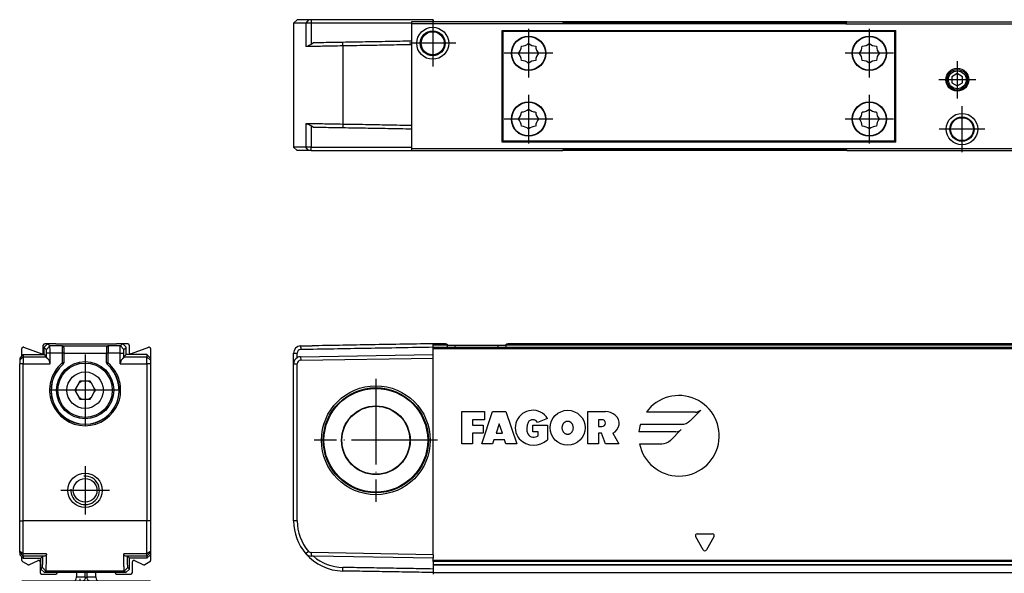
# Model space of a CAD drawing. Header units: millimetres. Extents: x -500 to 692, y -226 to 328.
# Tile 19 of 22: x 141 to 279, y 139 to 217. Entities that reach past the tile are written whole.
import ezdxf

# ---------------------------------------------------------------- set-up
doc = ezdxf.new("R2010")
doc.units = ezdxf.units.MM
doc.linetypes.add('DOT_CENTER', pattern=[14, 12, -1, 0, -1])
doc.layers.add('1', color=7, linetype='Continuous')

# ---------------------------------------------------------------- blocks, each defined once
blk = doc.blocks.new('REGLA_S-320-T__5', base_point=(179.5, 198.35))
at = {"color": 7, "linetype": 'Continuous'}
for p, q in [((180, 216.65), (179.5, 216.15)), ((181.2, 216.15), (179.5, 216.15)), ((179.5, 216.15), (179.5, 198.85)), ((181.58, 216.65), (180, 216.65)), ((181.94, 216.15), (181.2, 216.15)), ((181.95, 216.65), (181.58, 216.65)), ((196, 216.15), (181.94, 216.15)), ((199, 216.65), (181.95, 216.65)), ((199, 216.65), (199, 216.35)), ((217.13, 216.35), (199, 216.35)), ((256.87, 216.35), (217.13, 216.35)), ((256.87, 216.35), (289, 216.35)), ((182.26, 213.41), (181.94, 213.19)), ((182.26, 201.59), (181.94, 201.81)), ((181.2, 198.85), (179.5, 198.85)), ((180, 198.35), (179.5, 198.85)), ((181.58, 198.35), (180, 198.35)), ((181.94, 198.85), (181.2, 198.85)), ((181.95, 198.35), (181.58, 198.35)), ((181.94, 198.85), (196, 198.85)), ((181.95, 198.35), (196, 198.35)), ((196, 198.35), (198.95, 198.35)), ((199, 198.35), (204.73, 198.35)), ((204.73, 198.35), (213.27, 198.35)), ((213.27, 198.35), (217.13, 198.35)), ((256.87, 198.35), (217.13, 198.35)), ((256.87, 198.35), (260.73, 198.35)), ((260.73, 198.35), (269.27, 198.35)), ((269.27, 198.35), (289, 198.35))]:
    blk.add_line(p, q, dxfattribs=at)
at = {"color": 3, "linetype": 'Continuous'}
for p, q in [((181.58, 216.65), (181.2, 216.15)), ((181.2, 216.15), (181.2, 212.89)), ((181.95, 216.65), (181.94, 216.15)), ((181.94, 216.15), (181.94, 213.19)), ((256.82, 216.25), (217.18, 216.25)), ((186.38, 212.98), (186.38, 213.48)), ((186.38, 212.98), (186.38, 202.02)), ((181.2, 202.11), (181.2, 198.85)), ((181.94, 201.81), (181.94, 198.85)), ((186.38, 202.02), (186.38, 201.52)), ((181.58, 198.35), (181.2, 198.85)), ((181.95, 198.35), (181.94, 198.85)), ((217.18, 198.45), (256.82, 198.45))]:
    blk.add_line(p, q, dxfattribs=at)
at = {"color": 7, "linetype": 'Continuous'}
for points, knots in [([(186.38, 213.48), (185.93, 213.47), (185.05, 213.46), (183.91, 213.44), (182.99, 213.42), (182.5, 213.41), (182.26, 213.41)], [0, 0, 0, 0, 1.348748, 2.635871, 3.411692, 4.119118, 4.119118, 4.119118, 4.119118]), ([(196, 213.65), (195.45, 213.64), (194.35, 213.62), (192.19, 213.58), (189.54, 213.53), (187.43, 213.5), (186.38, 213.48)], [0, 0, 0, 0, 1.651431, 3.302863, 6.463121, 9.622621, 9.622621, 9.622621, 9.622621]), ([(181.28, 212.89), (181.26, 212.89), (181.24, 212.89), (181.21, 212.89), (181.2, 212.89)], [0, 0, 0, 0, 0.03784451, 0.07535163, 0.07535163, 0.07535163, 0.07535163]), ([(181.94, 213.19), (181.88, 213.15), (181.75, 213.07), (181.57, 212.98), (181.41, 212.92), (181.31, 212.9), (181.28, 212.89)], [0, 0, 0, 0, 0.2322232, 0.4424336, 0.6194337, 0.7344718, 0.7344718, 0.7344718, 0.7344718]), ([(186.38, 212.98), (185.89, 212.97), (184.95, 212.96), (183.6, 212.93), (182.38, 212.91), (181.63, 212.9), (181.28, 212.89)], [0, 0, 0, 0, 1.45285, 2.839722, 4.057135, 5.101104, 5.101104, 5.101104, 5.101104]), ([(196, 213.15), (195.45, 213.14), (194.35, 213.12), (192.19, 213.08), (189.54, 213.03), (187.43, 213), (186.38, 212.98)], [0, 0, 0, 0, 1.651431, 3.302863, 6.463247, 9.623627, 9.623627, 9.623627, 9.623627]), ([(181.29, 202.11), (181.28, 202.11), (181.25, 202.11), (181.22, 202.11), (181.2, 202.11)], [0, 0, 0, 0, 0.04570452, 0.09092027, 0.09092027, 0.09092027, 0.09092027]), ([(181.29, 202.11), (181.33, 202.1), (181.42, 202.07), (181.56, 202.02), (181.74, 201.94), (181.87, 201.86), (181.94, 201.81)], [0, 0, 0, 0, 0.1301788, 0.2770345, 0.4475943, 0.7194568, 0.7194568, 0.7194568, 0.7194568]), ([(186.38, 202.02), (185.89, 202.03), (184.95, 202.04), (183.6, 202.07), (182.39, 202.09), (181.64, 202.1), (181.29, 202.11)], [0, 0, 0, 0, 1.45285, 2.839722, 4.047794, 5.085535, 5.085535, 5.085535, 5.085535]), ([(186.38, 201.52), (185.93, 201.53), (185.05, 201.54), (183.91, 201.56), (182.99, 201.58), (182.5, 201.59), (182.26, 201.59)], [0, 0, 0, 0, 1.348748, 2.635871, 3.411692, 4.119118, 4.119118, 4.119118, 4.119118]), ([(196, 201.85), (195.45, 201.86), (194.35, 201.88), (192.19, 201.92), (189.54, 201.97), (187.43, 202), (186.38, 202.02)], [0, 0, 0, 0, 1.651431, 3.302863, 6.463247, 9.623627, 9.623627, 9.623627, 9.623627]), ([(196, 201.35), (195.45, 201.36), (194.35, 201.38), (192.19, 201.42), (189.54, 201.47), (187.43, 201.5), (186.38, 201.52)], [0, 0, 0, 0, 1.651431, 3.302863, 6.463121, 9.622621, 9.622621, 9.622621, 9.622621])]:
    blk.add_open_spline(points, degree=3, knots=knots, dxfattribs=at)
blk = doc.blocks.new('CABEZA_ROSCADA_REGLA_S__6', base_point=(196, 198.35))
at = {"color": 7, "linetype": 'Continuous'}
for p, q in [((196, 216.35), (196, 216.05)), ((199, 216.35), (196, 216.35)), ((217.13, 216.35), (199, 216.35)), ((217.3, 216.05), (217.13, 216.35)), ((256.87, 216.35), (256.7, 216.05)), ((256.87, 216.35), (289, 216.35)), ((289, 216.05), (289, 216.35)), ((217.3, 216.05), (196, 216.05)), ((196, 216.05), (196, 198.65)), ((208.65, 215.15), (209.55, 215.15)), ((208.65, 199.55), (208.65, 215.15)), ((209.55, 215), (208.82, 215)), ((208.82, 199.7), (208.82, 215)), ((209.55, 215.15), (209.55, 215)), ((209.55, 215.15), (262.8, 215.15)), ((262.8, 215), (209.55, 215)), ((256.7, 216.05), (217.3, 216.05)), ((256.7, 216.05), (289, 216.05)), ((262.8, 215.15), (263.7, 215.15)), ((262.8, 215), (262.8, 215.15)), ((263.52, 215), (262.8, 215)), ((263.52, 215), (263.52, 199.7)), ((263.7, 199.55), (263.7, 215.15)), ((289, 198.65), (289, 216.05)), ((272.3, 209.12), (271.55, 208.68)), ((271.55, 208.68), (271.55, 207.82)), ((273.05, 208.68), (272.3, 209.12)), ((273.05, 207.82), (273.05, 208.68)), ((271.55, 207.82), (272.3, 207.38)), ((272.3, 207.38), (273.05, 207.82)), ((208.82, 199.7), (209.55, 199.7)), ((209.55, 199.7), (209.55, 199.55)), ((209.55, 199.7), (262.8, 199.7)), ((262.8, 199.7), (263.52, 199.7)), ((262.8, 199.55), (262.8, 199.7)), ((196, 198.65), (196, 198.35)), ((196, 198.65), (217.3, 198.65)), ((196, 198.35), (198.95, 198.35)), ((198.95, 198.35), (199, 198.35)), ((199, 198.35), (204.73, 198.35)), ((204.73, 198.35), (213.27, 198.35)), ((209.55, 199.55), (208.65, 199.55)), ((262.8, 199.55), (209.55, 199.55)), ((213.27, 198.35), (217.13, 198.35)), ((217.13, 198.35), (217.3, 198.65)), ((217.3, 198.65), (256.7, 198.65)), ((256.7, 198.65), (256.87, 198.35)), ((256.7, 198.65), (289, 198.65)), ((256.87, 198.35), (260.73, 198.35)), ((260.73, 198.35), (269.27, 198.35)), ((263.7, 199.55), (262.8, 199.55)), ((269.27, 198.35), (289, 198.35)), ((289, 198.35), (289, 198.65))]:
    blk.add_line(p, q, dxfattribs=at)
for centre, radius in [((198.95, 213.35), 2.24), ((198.95, 213.35), 1.74), ((198.95, 213.35), 1.62), ((212.35, 211.95), 2.4), ((212.35, 211.95), 2.35), ((260, 211.95), 2.4), ((260, 211.95), 2.35), ((272.3, 208.25), 1.6), ((272.3, 208.25), 1.43), ((272.3, 208.25), 1.25), ((212.35, 202.75), 2.4), ((260, 202.75), 2.4), ((212.35, 202.75), 2.35), ((260, 202.75), 2.35), ((272.95, 201.35), 2.2), ((272.95, 201.35), 1.7), ((272.95, 201.35), 1.6)]:
    blk.add_circle(centre, radius, dxfattribs=at)
for centre, start, end in [((209.85, 212.98), 316.4323, 358.5677), ((211.32, 214.45), 271.4323, 313.5677), ((213.38, 214.45), 226.4323, 268.5677), ((214.85, 212.98), 181.4323, 223.5677), ((257.5, 212.98), 316.4323, 358.5677), ((258.97, 214.45), 271.4323, 313.5677), ((261.03, 214.45), 226.4323, 268.5677), ((262.5, 212.98), 181.4323, 223.5677), ((209.85, 210.92), 1.4323, 43.5677), ((211.32, 209.45), 46.4323, 88.5677), ((213.38, 209.45), 91.4323, 133.5677), ((214.85, 210.92), 136.4323, 178.5677), ((257.5, 210.92), 1.4323, 43.5677), ((258.97, 209.45), 46.4323, 88.5677), ((261.03, 209.45), 91.4323, 133.5677), ((262.5, 210.92), 136.4323, 178.5677), ((211.32, 205.25), 271.4323, 313.5677), ((213.38, 205.25), 226.4323, 268.5677), ((258.97, 205.25), 271.4323, 313.5677), ((261.03, 205.25), 226.4323, 268.5677), ((209.85, 203.78), 316.4323, 358.5677), ((209.85, 201.72), 1.4323, 43.5677), ((214.85, 203.78), 181.4323, 223.5677), ((214.85, 201.72), 136.4323, 178.5677), ((257.5, 203.78), 316.4323, 358.5677), ((257.5, 201.72), 1.4323, 43.5677), ((262.5, 203.78), 181.4323, 223.5677), ((262.5, 201.72), 136.4323, 178.5677), ((211.32, 200.25), 46.4323, 88.5677), ((213.38, 200.25), 91.4323, 133.5677), ((258.97, 200.25), 46.4323, 88.5677), ((261.03, 200.25), 91.4323, 133.5677)]:
    blk.add_arc(centre, 1.5, start, end, dxfattribs=at)
at = {"layer": '1', "color": 2, "linetype": 'DOT_CENTER'}
for p, q in [((198.95, 216.59), (198.95, 210.11)), ((212.35, 215.35), (212.35, 208.55)), ((260, 215.35), (260, 208.55)), ((202.19, 213.35), (195.7, 213.35)), ((215.75, 211.95), (208.95, 211.95)), ((263.4, 211.95), (256.6, 211.95)), ((272.3, 210.85), (272.3, 205.65)), ((274.9, 208.25), (269.7, 208.25)), ((212.35, 206.15), (212.35, 199.35)), ((260, 206.15), (260, 199.35)), ((272.95, 204.55), (272.95, 198.15)), ((215.75, 202.75), (208.95, 202.75)), ((263.4, 202.75), (256.6, 202.75)), ((276.15, 201.35), (269.75, 201.35))]:
    blk.add_line(p, q, dxfattribs=at)
blk = doc.blocks.new('REGLA_S2-320-T__7', base_point=(179.5, 198.35))
for name, p in [('REGLA_S-320-T__5', (179.5, 198.35)), ('CABEZA_ROSCADA_REGLA_S__6', (196, 198.35))]:
    blk.add_blockref(name, p)
blk = doc.blocks.new('Bottom4', base_point=(283.5, 207.5))
blk.add_blockref('REGLA_S2-320-T__7', (179.5, 198.35))
blk = doc.blocks.new('REGLA_S-320-T__9', base_point=(179.5, 139.15))
at = {"color": 7, "linetype": 'Continuous'}
for p, q in [((180.48, 171.03), (182.08, 171.05)), ((200, 171.35), (199, 171.35)), ((199, 171.15), (199, 171.35)), ((199, 170.85), (199, 171.15)), ((199, 170.85), (618, 170.85)), ((199, 170.66), (199, 170.85)), ((200.74, 171.35), (200, 171.35)), ((201.03, 171.15), (202.1, 171.15)), ((202.1, 171.15), (208.1, 171.15)), ((208.1, 171.15), (209.17, 171.15)), ((607.54, 171.35), (209.46, 171.35)), ((179.5, 168.53), (179.5, 170.03)), ((180.48, 169.53), (199, 169.85)), ((180.49, 169.03), (199, 169.35)), ((199, 169.85), (199, 170.66)), ((199, 169.35), (199, 169.85)), ((199, 141.85), (199, 169.35)), ((179.5, 146.57), (179.5, 168.53)), ((180, 146.57), (180, 168.53)), ((199, 141.85), (181.95, 142.15)), ((199, 141.85), (199, 141.35)), ((182.26, 141.64), (181.94, 141.65)), ((199, 141.35), (182.26, 141.64)), ((199, 141.05), (199, 141.35)), ((199, 140.88), (199, 141.05)), ((199, 140.88), (199, 140.46)), ((199, 140.46), (199, 140.43)), ((199, 140.43), (199, 139.85)), ((199, 140.43), (618, 140.43)), ((199, 139.85), (199, 139.35)), ((199, 139.35), (199, 139.15))]:
    blk.add_line(p, q, dxfattribs=at)
at = {"color": 3, "linetype": 'Continuous'}
for p, q in [((180.49, 170.83), (180.48, 171.03)), ((180.49, 170.83), (180.49, 170.53)), ((201.03, 171.15), (199, 171.15)), ((202.1, 170.86), (202.1, 171.15)), ((208.1, 170.86), (208.1, 171.15)), ((607.83, 171.15), (209.17, 171.15)), ((179.5, 170.03), (180, 170.03)), ((180.48, 169.53), (180.49, 169.03)), ((199, 170.66), (618, 170.66)), ((179.5, 168.53), (180, 168.53)), ((203, 161.85), (206.19, 161.85)), ((203, 157.35), (203, 161.85)), ((205.81, 157.35), (207.31, 161.85)), ((206.19, 161.85), (206.19, 160.72)), ((207.31, 161.85), (209.19, 161.85)), ((209.19, 161.85), (210.69, 157.35)), ((220.65, 161.85), (223.09, 161.85)), ((220.65, 157.35), (220.65, 161.85)), ((235.69, 161.77), (228.83, 161.77)), ((234.93, 160.57), (236.43, 162.07)), ((204.5, 160.72), (204.5, 159.97)), ((206.19, 160.72), (204.5, 160.72)), ((204.5, 159.97), (206, 159.97)), ((206, 159.97), (206, 158.85)), ((208.25, 160.16), (207.81, 158.85)), ((208.69, 158.85), (208.25, 160.16)), ((212.95, 159.04), (212.94, 159.97)), ((212.94, 159.97), (215.01, 159.97)), ((215, 160.91), (213.6, 160.35)), ((215.01, 159.97), (215.01, 157.91)), ((222.62, 160.72), (222.15, 160.72)), ((222.15, 160.72), (222.15, 159.79)), ((222.15, 159.79), (222.62, 159.79)), ((228, 160.08), (233.73, 160.08)), ((204.5, 158.85), (204.5, 157.35)), ((206, 158.85), (204.5, 158.85)), ((207.81, 158.85), (208.69, 158.85)), ((213.7, 159.04), (212.95, 159.04)), ((213.7, 158.47), (213.7, 159.04)), ((222.15, 158.85), (222.15, 157.35)), ((222.53, 158.85), (222.15, 158.85)), ((223.09, 157.35), (222.53, 158.85)), ((224.13, 158.85), (224.96, 157.35)), ((232.96, 159.04), (227.79, 159.04)), ((232.2, 157.84), (233.7, 159.34)), ((204.5, 157.35), (203, 157.35)), ((207.31, 157.35), (205.81, 157.35)), ((207.5, 157.91), (207.31, 157.35)), ((209, 157.91), (207.5, 157.91)), ((209.19, 157.35), (209, 157.91)), ((210.69, 157.35), (209.19, 157.35)), ((222.15, 157.35), (220.65, 157.35)), ((224.96, 157.35), (223.09, 157.35)), ((227.88, 157.35), (231, 157.35)), ((180, 146.57), (179.5, 146.57)), ((235.93, 144.75), (238.07, 144.75)), ((236.78, 142.53), (235.72, 144.37)), ((238.28, 144.37), (237.22, 142.53)), ((181.58, 142.32), (181.2, 141.99)), ((181.95, 142.15), (181.94, 141.65)), ((618, 141.05), (199, 141.05)), ((618, 140.88), (199, 140.88)), ((199, 140.46), (618, 140.46)), ((186.38, 139.57), (186.38, 140.07)), ((199, 139.35), (618, 139.35))]:
    blk.add_line(p, q, dxfattribs=at)
at = {"color": 7, "linetype": 'Continuous'}
for radius in [7.61, 7.35, 7.25, 4.8, 4.75]:
    blk.add_circle((191, 157.85), radius, dxfattribs=at)
at = {"color": 3, "linetype": 'Continuous'}
blk.add_circle((217.82, 159.6), 2.44, dxfattribs=at)
at = {"color": 7, "linetype": 'Continuous'}
for centre, radius, start, end in [((180.5, 170.03), 1, 90.9948, 180.0052), ((180.5, 168.53), 1, 120.005, 180), ((180.5, 170.03), 0.5, 91.4974, 180.0056), ((180.5, 168.53), 1, 91, 120.005), ((180.5, 168.53), 0.5, 91, 180), ((186.5, 146.57), 7, 180, 220.8142), ((186.5, 146.57), 6.5, 180, 220.8142), ((186.5, 146.57), 7, 220.8142, 269), ((181.96, 142.65), 1, 220.8142, 269), ((181.96, 142.65), 0.5, 220.8142, 269), ((186.5, 146.57), 6.5, 229.2891, 268.9325)]:
    blk.add_arc(centre, radius, start, end, dxfattribs=at)
at = {"color": 3, "linetype": 'Continuous'}
for centre, radius, start, end in [((233.39, 158.47), 5.63, 191.537, 144.197), ((212.94, 159.6), 2.44, 32.579, 219.5977), ((223.09, 159.65), 2.2, 50.7613, 90), ((223.54, 160.21), 1.48, 293.2767, 50.7613), ((235.69, 162.81), 1.04, 270, 315), ((214.07, 159.5), 1.97, 154.6231, 202.6199), ((212.94, 159.97), 0.752, 29.919, 150.081), ((222.62, 160.26), 0.469, 270, 90), ((233.39, 158.47), 5.63, 163.4412, 174.2608), ((233.73, 161.77), 1.69, 270, 315), ((212.95, 159.04), 0.75, 202.6199, 270), ((212.95, 159.88), 1.59, 270, 298.0725), ((232.96, 160.08), 1.04, 270, 315), ((213.1, 159.96), 2.8, 223.129, 312.9833), ((231, 159.04), 1.69, 270, 315), ((235.93, 144.5), 0.25, 90, 210), ((238.07, 144.5), 0.25, 330, 90), ((237, 142.65), 0.25, 210, 330)]:
    blk.add_arc(centre, radius, start, end, dxfattribs=at)
at = {"color": 7, "linetype": 'Continuous'}
for points, knots in [([(199, 170.85), (197.46, 170.82), (194.37, 170.77), (189.75, 170.69), (185.12, 170.61), (182.03, 170.55), (180.49, 170.53)], [0, 0, 0, 0, 4.625706, 9.251412, 13.88531, 18.516016, 18.516016, 18.516016, 18.516016]), ([(199, 171.35), (197.46, 171.32), (194.37, 171.27), (190.01, 171.19), (185.92, 171.12), (183.36, 171.08), (182.08, 171.05)], [0, 0, 0, 0, 4.625706, 9.251412, 13.085721, 16.920029, 16.920029, 16.920029, 16.920029]), ([(200.74, 171.35), (200.77, 171.35), (200.83, 171.34), (200.92, 171.3), (201, 171.25), (201.02, 171.18), (201.03, 171.15)], [0, 0, 0, 0, 0.090928, 0.1806192, 0.2896018, 0.3846964, 0.3846964, 0.3846964, 0.3846964]), ([(209.17, 171.15), (209.18, 171.18), (209.2, 171.25), (209.28, 171.3), (209.37, 171.34), (209.43, 171.35), (209.46, 171.35)], [0, 0, 0, 0, 0.0950945, 0.2040772, 0.2937684, 0.3846964, 0.3846964, 0.3846964, 0.3846964]), ([(180, 169.39), (180, 169.5), (180, 169.71), (180, 169.92), (180, 170.03)], [0, 0, 0, 0, 0.3170095, 0.6340198, 0.6340198, 0.6340198, 0.6340198]), ([(199, 139.85), (197.95, 139.87), (195.85, 139.91), (192.69, 139.96), (189.54, 140.02), (187.43, 140.05), (186.38, 140.07)], [0, 0, 0, 0, 3.154276, 6.303318, 9.463576, 12.623075, 12.623075, 12.623075, 12.623075]), ([(199, 139.35), (197.95, 139.37), (195.85, 139.41), (192.69, 139.46), (189.54, 139.52), (187.43, 139.55), (186.38, 139.57)], [0, 0, 0, 0, 3.15166, 6.30332, 9.463705, 12.62409, 12.62409, 12.62409, 12.62409])]:
    blk.add_open_spline(points, degree=3, knots=knots, dxfattribs=at)
for points in [[(201.03, 170.86), (201.03, 170.91), (201.03, 171), (201.03, 171.1), (201.03, 171.15)], [(209.17, 171.15), (209.17, 171.1), (209.17, 171), (209.17, 170.91), (209.17, 170.86)]]:
    blk.add_open_spline(points, degree=3, dxfattribs=at)
at = {"color": 3, "linetype": 'Continuous'}
blk.add_open_spline([(217.82, 160.54), (217.81, 160.54), (217.78, 160.54), (217.72, 160.53), (217.63, 160.51), (217.54, 160.47), (217.44, 160.41), (217.34, 160.33), (217.26, 160.22), (217.2, 160.12), (217.15, 160.03), (217.11, 159.91), (217.08, 159.8), (217.07, 159.69), (217.07, 159.6), (217.07, 159.48), (217.09, 159.34), (217.14, 159.2), (217.2, 159.07), (217.25, 158.98), (217.31, 158.91), (217.37, 158.84), (217.47, 158.76), (217.58, 158.71), (217.7, 158.67), (217.81, 158.66), (217.93, 158.67), (218.02, 158.69), (218.11, 158.73), (218.18, 158.77), (218.26, 158.83), (218.33, 158.9), (218.39, 158.98), (218.44, 159.07), (218.5, 159.2), (218.55, 159.36), (218.57, 159.53), (218.57, 159.71), (218.54, 159.87), (218.5, 160), (218.46, 160.1), (218.41, 160.17), (218.37, 160.23), (218.32, 160.3), (218.24, 160.38), (218.16, 160.44), (218.06, 160.49), (217.97, 160.52), (217.89, 160.53), (217.84, 160.54), (217.83, 160.54), (217.82, 160.54)], degree=3, knots=[0, 0, 0, 0, 0.034231, 0.07521, 0.197599, 0.299731, 0.376674, 0.533215, 0.703837, 0.771814, 0.873487, 1.004329, 1.161722, 1.228284, 1.321711, 1.437519, 1.572287, 1.743813, 1.885155, 1.994213, 2.066212, 2.157344, 2.281032, 2.428793, 2.5263, 2.657824, 2.758894, 2.886962, 2.94771, 3.029527, 3.130784, 3.251427, 3.321008, 3.428874, 3.569936, 3.741826, 3.921799, 4.100676, 4.277662, 4.406914, 4.514261, 4.597512, 4.653336, 4.737848, 4.849137, 4.98048, 5.061468, 5.162609, 5.280909, 5.298536, 5.316127, 5.316127, 5.316127, 5.316127], dxfattribs=at)
at = {"layer": '1', "color": 2, "linetype": 'DOT_CENTER'}
for p, q in [((191, 166.46), (191, 149.24)), ((199.61, 157.85), (182.39, 157.85))]:
    blk.add_line(p, q, dxfattribs=at)
blk = doc.blocks.new('REGLA_S2-320-T__10', base_point=(179.5, 117.05))
blk.add_blockref('REGLA_S-320-T__9', (179.5, 139.15))
blk = doc.blocks.new('Front4', base_point=(283.5, 144.2))
blk.add_blockref('REGLA_S2-320-T__10', (179.5, 117.05))
blk = doc.blocks.new('REGLA_S-320-T__23', base_point=(141.2, 139.15))
at = {"color": 7, "linetype": 'Continuous'}
for p, q in [((144.23, 169.95), (141.77, 170.84)), ((144.5, 170.14), (144.5, 171.15)), ((145.1, 171.35), (144.6, 170.85)), ((144.6, 169.85), (144.6, 170.85)), ((145.1, 171.35), (144.7, 171.35)), ((146.25, 171.35), (145.1, 171.35)), ((146.25, 171.35), (154.75, 171.35)), ((147.35, 170.83), (147.35, 170.05)), ((153.35, 170.83), (153.35, 170.05)), ((155.6, 171.35), (154.75, 171.35)), ((156.3, 171.35), (155.6, 171.35)), ((155.6, 171.35), (156.1, 170.85)), ((156.1, 169.85), (156.1, 170.85)), ((156.5, 171.15), (156.5, 170.14)), ((159.23, 170.84), (156.77, 169.95)), ((141.5, 169.65), (141.2, 169.35)), ((141.2, 169.35), (141.2, 169.03)), ((141.5, 169.65), (141.5, 170.66)), ((141.5, 169.65), (141.7, 169.85)), ((141.7, 169.85), (141.7, 169.53)), ((141.7, 169.85), (144.6, 169.85)), ((141.7, 169.53), (141.7, 168.53)), ((144.6, 169.85), (144.92, 169.53)), ((147.35, 170.05), (147.35, 170.03)), ((147.35, 170.03), (147.35, 168.66)), ((153.35, 170.05), (153.35, 170.03)), ((153.35, 168.66), (153.35, 170.03)), ((156.1, 169.85), (155.78, 169.53)), ((159, 169.85), (156.1, 169.85)), ((159, 169.85), (159.5, 169.35)), ((159, 169.85), (159, 169.53)), ((159, 168.53), (159, 169.53)), ((159.5, 170.66), (159.5, 169.35)), ((159.5, 169.35), (159.5, 169.03)), ((141.2, 169.03), (141.2, 168.53)), ((141.2, 146.57), (141.2, 168.53)), ((141.7, 146.57), (141.7, 168.53)), ((147.35, 168.63), (147.35, 168.66)), ((153.35, 168.66), (153.35, 168.63)), ((159, 168.53), (159, 146.57)), ((159.5, 169.03), (159.5, 168.53)), ((159.5, 168.53), (159.5, 146.57)), ((149.47, 165.82), (149.07, 165.13)), ((149.49, 165.87), (149.47, 165.82)), ((149.63, 166.1), (149.49, 165.87)), ((149.9, 166.1), (149.63, 166.1)), ((149.95, 166.1), (149.9, 166.1)), ((150.75, 166.1), (149.95, 166.1)), ((150.8, 166.1), (150.75, 166.1)), ((151.07, 166.1), (150.8, 166.1)), ((151.21, 165.87), (151.07, 166.1)), ((151.23, 165.82), (151.21, 165.87)), ((151.63, 165.13), (151.23, 165.82)), ((149.04, 165.08), (148.91, 164.85)), ((148.91, 164.85), (149.04, 164.62)), ((149.07, 165.13), (149.04, 165.08)), ((149.04, 164.62), (149.07, 164.57)), ((149.07, 164.57), (149.47, 163.88)), ((149.47, 163.88), (149.49, 163.83)), ((151.21, 163.83), (151.23, 163.88)), ((151.23, 163.88), (151.63, 164.57)), ((151.66, 165.08), (151.63, 165.13)), ((151.63, 164.57), (151.66, 164.62)), ((151.79, 164.85), (151.66, 165.08)), ((151.66, 164.62), (151.79, 164.85)), ((149.49, 163.83), (149.63, 163.6)), ((149.63, 163.6), (149.9, 163.6)), ((149.9, 163.6), (149.95, 163.6)), ((149.95, 163.6), (150.75, 163.6)), ((150.75, 163.6), (150.8, 163.6)), ((150.8, 163.6), (151.07, 163.6)), ((151.07, 163.6), (151.21, 163.83)), ((141.2, 142.32), (141.2, 146.57)), ((141.7, 141.99), (141.7, 146.57)), ((159, 141.99), (159, 146.57)), ((159.5, 146.57), (159.5, 142.32)), ((141.2, 142.15), (141.2, 142.32)), ((141.2, 142.15), (141.2, 141.85)), ((141.5, 141.55), (141.2, 141.85)), ((141.7, 141.65), (141.7, 141.99)), ((159, 141.65), (159, 141.99)), ((159, 141.35), (159.5, 141.85)), ((159.5, 142.32), (159.5, 142.15)), ((159.5, 142.15), (159.5, 141.85)), ((159.5, 141.85), (159.5, 141.05)), ((141.5, 141.05), (141.5, 141.55)), ((141.5, 141.55), (141.7, 141.35)), ((141.6, 140.88), (142.32, 140.46)), ((141.7, 141.65), (141.7, 141.35)), ((141.7, 141.35), (144.15, 141.35)), ((142.5, 140.45), (143.76, 141.04)), ((144.04, 140.85), (144.04, 139.35)), ((144.15, 141.35), (144.44, 141.64)), ((144.15, 139.85), (144.15, 141.35)), ((156.55, 141.35), (156.26, 141.64)), ((159, 141.35), (156.55, 141.35)), ((156.55, 139.85), (156.55, 141.35)), ((156.96, 139.35), (156.96, 140.85)), ((157.24, 141.04), (158.5, 140.45)), ((158.68, 140.46), (159.4, 140.88)), ((159, 141.65), (159, 141.35)), ((144.15, 139.85), (144.65, 139.35)), ((144.24, 139.15), (146.27, 139.15)), ((146.47, 139.35), (144.65, 139.35)), ((154.53, 139.35), (146.47, 139.35)), ((156.05, 139.35), (154.53, 139.35)), ((154.73, 139.15), (156.76, 139.15)), ((156.55, 139.85), (156.05, 139.35))]:
    blk.add_line(p, q, dxfattribs=at)
at = {"color": 3, "linetype": 'Continuous'}
for p, q in [((145.42, 171.03), (144.93, 170.52)), ((147.15, 171.03), (145.42, 171.03)), ((147.15, 171.05), (153.55, 171.05)), ((147.15, 171.03), (147.15, 171.05)), ((147.15, 171.03), (147.15, 170.03)), ((153.55, 171.05), (153.55, 171.03)), ((155.28, 171.03), (153.55, 171.03)), ((153.55, 171.03), (153.55, 170.03)), ((155.28, 171.03), (155.78, 170.53)), ((141.2, 169.03), (141.7, 169.53)), ((141.7, 169.53), (144.92, 169.53)), ((145.44, 170.03), (144.93, 170.03)), ((147.15, 170.03), (145.44, 170.03)), ((147.15, 170.03), (147.15, 168.66)), ((147.35, 170.03), (147.15, 170.03)), ((147.35, 170.05), (153.35, 170.05)), ((153.55, 170.03), (153.35, 170.03)), ((155.26, 170.03), (153.55, 170.03)), ((153.55, 168.66), (153.55, 170.03)), ((155.26, 170.03), (155.77, 170.03)), ((155.78, 169.53), (159, 169.53)), ((159.5, 169.03), (159, 169.53)), ((141.7, 168.53), (141.2, 168.53)), ((141.7, 168.53), (145.44, 168.53)), ((147.3, 168.59), (147.24, 168.55)), ((147.28, 168.51), (147.33, 168.57)), ((147.3, 168.59), (147.29, 168.66)), ((147.3, 168.59), (147.33, 168.57)), ((147.33, 168.57), (147.35, 168.63)), ((153.35, 168.63), (153.37, 168.57)), ((153.4, 168.59), (153.37, 168.57)), ((153.37, 168.57), (153.42, 168.51)), ((153.4, 168.59), (153.41, 168.66)), ((153.4, 168.59), (153.46, 168.55)), ((155.26, 168.53), (159, 168.53)), ((159.5, 168.53), (159, 168.53)), ((141.2, 146.57), (141.7, 146.57)), ((159, 146.57), (141.7, 146.57)), ((159.5, 146.57), (159, 146.57)), ((141.7, 141.99), (141.2, 142.32)), ((141.2, 142.15), (141.7, 141.65)), ((144.96, 141.99), (141.7, 141.99)), ((159, 141.99), (155.74, 141.99)), ((159.5, 142.32), (159, 141.99)), ((159.5, 142.15), (159, 141.65)), ((144.44, 141.64), (141.7, 141.65)), ((144.66, 141.65), (144.44, 141.64)), ((156.26, 141.64), (156.04, 141.65)), ((159, 141.65), (156.26, 141.64)), ((144.87, 139.57), (144.37, 140.07)), ((155.83, 139.57), (144.87, 139.57)), ((155.83, 139.57), (156.33, 140.07))]:
    blk.add_line(p, q, dxfattribs=at)
at = {"color": 7, "linetype": 'Continuous'}
for centre, radius in [((150.35, 164.85), 4), ((150.35, 164.85), 3.8), ((150.35, 164.85), 2.55), ((150.35, 150.85), 2.4), ((150.35, 150.85), 1.65)]:
    blk.add_circle(centre, radius, dxfattribs=at)
for centre, radius, start, end in [((141.7, 170.66), 0.2, 70, 180), ((144.7, 171.15), 0.2, 90, 180), ((147.14, 170.85), 0.209, 359.6583, 87.4273), ((147.15, 170.84), 0.2, 357.5035, 2.4965), ((153.56, 170.85), 0.209, 92.6804, 180.4691), ((153.55, 170.83), 0.2, 175.0117, 180), ((156.3, 171.15), 0.2, 360, 90), ((159.3, 170.66), 0.2, 0, 110), ((144.3, 170.14), 0.2, 250, 0), ((144.44, 168.52), 0.998, 0.2188, 60.6459), ((156.26, 168.52), 0.998, 119.3541, 179.7812), ((156.7, 170.14), 0.2, 180, 290), ((150.35, 164.85), 4.77, 130.0374, 49.963), ((150.35, 164.85), 4.75, 130.2759, 49.7241), ((147.15, 168.63), 0.2, 310.2156, 0.0643), ((153.55, 168.63), 0.2, 179.9357, 229.7844), ((150.35, 164.85), 1.31, 107.8639, 132.1359), ((150.35, 164.85), 1.33, 109.9619, 130.038), ((150.35, 164.85), 1.31, 47.8638, 72.1361), ((150.35, 164.85), 1.33, 49.9617, 70.0381), ((150.35, 164.85), 1.33, 169.962, 190.0379), ((150.35, 164.85), 1.31, 167.8641, 192.1358), ((150.35, 164.85), 1.31, 227.8642, 252.136), ((150.35, 164.85), 1.31, 287.864, 312.1362), ((150.35, 164.85), 1.31, 347.8638, 12.1362), ((150.35, 164.85), 1.33, 349.9618, 10.0383), ((150.35, 164.85), 1.33, 229.9621, 250.038), ((150.35, 164.85), 1.33, 289.962, 310.0382), ((141.7, 141.05), 0.2, 180, 240), ((142.42, 140.63), 0.2, 240, 295), ((143.84, 140.85), 0.2, 0, 115), ((157.16, 140.85), 0.2, 65, 180), ((158.58, 140.63), 0.2, 245, 300), ((159.3, 141.05), 0.2, 300, 0), ((144.24, 139.35), 0.2, 180, 270), ((146.27, 139.35), 0.2, 270, 360), ((154.73, 139.35), 0.2, 180, 270), ((156.76, 139.35), 0.2, 270, 0)]:
    blk.add_arc(centre, radius, start, end, dxfattribs=at)
at = {"color": 3, "linetype": 'Continuous'}
for centre, radius, start, end in [((147.15, 170.83), 0.2, 5.1068, 90.1187), ((153.55, 170.83), 0.2, 90, 175.0117), ((150.35, 164.85), 4.97, 130.0372, 49.9628)]:
    blk.add_arc(centre, radius, start, end, dxfattribs=at)
at = {"color": 7, "linetype": 'Continuous'}
for points, knots in [([(144.6, 170.85), (144.63, 170.82), (144.68, 170.77), (144.76, 170.69), (144.84, 170.61), (144.9, 170.55), (144.93, 170.52)], [0, 0, 0, 0, 0.114169, 0.2283381, 0.3432128, 0.4610319, 0.4610319, 0.4610319, 0.4610319]), ([(145.1, 171.35), (145.13, 171.32), (145.18, 171.27), (145.26, 171.19), (145.34, 171.11), (145.4, 171.05), (145.42, 171.03)], [0, 0, 0, 0, 0.114169, 0.2283381, 0.3427212, 0.4570969, 0.4570969, 0.4570969, 0.4570969]), ([(145.44, 170.03), (145.44, 170.07), (145.44, 170.17), (145.44, 170.34), (145.44, 170.52), (145.44, 170.72), (145.43, 170.87), (145.43, 170.96), (145.43, 171.01), (145.42, 171.02), (145.42, 171.03)], [0, 0, 0, 0, 0.140114, 0.277951, 0.507517, 0.705284, 0.858762, 0.958853, 0.989249, 1.000271, 1.000271, 1.000271, 1.000271]), ([(155.26, 170.03), (155.26, 170.07), (155.26, 170.17), (155.26, 170.34), (155.26, 170.52), (155.26, 170.72), (155.27, 170.87), (155.27, 170.96), (155.27, 171.01), (155.28, 171.02), (155.28, 171.03)], [0, 0, 0, 0, 0.140114, 0.277951, 0.507517, 0.705284, 0.858762, 0.958853, 0.989249, 1.000271, 1.000271, 1.000271, 1.000271]), ([(155.6, 171.35), (155.57, 171.32), (155.52, 171.27), (155.44, 171.19), (155.36, 171.11), (155.3, 171.05), (155.28, 171.03)], [0, 0, 0, 0, 0.114169, 0.2283381, 0.3427212, 0.4570969, 0.4570969, 0.4570969, 0.4570969]), ([(156.1, 170.85), (156.07, 170.82), (156.02, 170.77), (155.94, 170.69), (155.86, 170.61), (155.8, 170.55), (155.78, 170.53)], [0, 0, 0, 0, 0.114169, 0.2283381, 0.3427111, 0.4570159, 0.4570159, 0.4570159, 0.4570159]), ([(144.92, 169.53), (144.93, 169.61), (144.93, 169.78), (144.93, 169.94), (144.93, 170.03)], [0, 0, 0, 0, 0.2501851, 0.5002643, 0.5002643, 0.5002643, 0.5002643]), ([(144.93, 169.39), (144.93, 169.42), (144.93, 169.46), (144.93, 169.5), (144.92, 169.53)], [0, 0, 0, 0, 0.0669414, 0.1342792, 0.1342792, 0.1342792, 0.1342792]), ([(144.93, 170.03), (144.93, 170.09), (144.93, 170.21), (144.93, 170.35), (144.93, 170.45), (144.93, 170.5), (144.93, 170.52)], [0, 0, 0, 0, 0.1875059, 0.3486005, 0.4323573, 0.4964843, 0.4964843, 0.4964843, 0.4964843]), ([(155.77, 170.03), (155.77, 170.09), (155.77, 170.21), (155.77, 170.35), (155.77, 170.45), (155.78, 170.5), (155.78, 170.53)], [0, 0, 0, 0, 0.1875059, 0.3486005, 0.4332211, 0.4999715, 0.4999715, 0.4999715, 0.4999715]), ([(155.78, 169.53), (155.77, 169.61), (155.77, 169.78), (155.77, 169.94), (155.77, 170.03)], [0, 0, 0, 0, 0.2501851, 0.5002643, 0.5002643, 0.5002643, 0.5002643]), ([(155.77, 169.39), (155.77, 169.41), (155.77, 169.44), (155.77, 169.49), (155.78, 169.51), (155.78, 169.53), (155.78, 169.53)], [0, 0, 0, 0, 0.0562239, 0.0977245, 0.1296537, 0.134215, 0.134215, 0.134215, 0.134215]), ([(144.96, 141.94), (144.95, 141.9), (144.94, 141.83), (144.88, 141.73), (144.78, 141.66), (144.7, 141.65), (144.66, 141.65)], [0, 0, 0, 0, 0.1222104, 0.2309915, 0.3263414, 0.4669563, 0.4669563, 0.4669563, 0.4669563]), ([(144.87, 139.57), (144.87, 139.59), (144.89, 139.65), (144.9, 139.77), (144.91, 139.98), (144.92, 140.25), (144.93, 140.59), (144.94, 140.99), (144.95, 141.45), (144.96, 141.77), (144.96, 141.94)], [0, 0, 0, 0, 0.052655, 0.180467, 0.382921, 0.65901, 0.998254, 1.39985, 1.860174, 2.375598, 2.375598, 2.375598, 2.375598]), ([(144.96, 141.94), (144.96, 141.95), (144.96, 141.97), (144.96, 141.98), (144.96, 141.99)], [0, 0, 0, 0, 0.02490971, 0.04992741, 0.04992741, 0.04992741, 0.04992741]), ([(155.74, 141.94), (155.74, 141.95), (155.74, 141.97), (155.74, 141.98), (155.74, 141.99)], [0, 0, 0, 0, 0.02421265, 0.04998419, 0.04998419, 0.04998419, 0.04998419]), ([(156.04, 141.65), (156, 141.65), (155.92, 141.66), (155.82, 141.73), (155.76, 141.83), (155.75, 141.9), (155.74, 141.94)], [0, 0, 0, 0, 0.1254639, 0.2359972, 0.3446374, 0.4664283, 0.4664283, 0.4664283, 0.4664283]), ([(155.83, 139.57), (155.83, 139.59), (155.81, 139.65), (155.8, 139.77), (155.79, 139.98), (155.78, 140.25), (155.77, 140.59), (155.76, 140.99), (155.75, 141.45), (155.74, 141.77), (155.74, 141.94)], [0, 0, 0, 0, 0.052655, 0.180467, 0.382921, 0.65901, 0.998253, 1.399847, 1.860168, 2.375591, 2.375591, 2.375591, 2.375591]), ([(144.37, 140.07), (144.37, 140.09), (144.39, 140.14), (144.39, 140.26), (144.41, 140.45), (144.42, 140.69), (144.43, 140.97), (144.43, 141.29), (144.44, 141.52), (144.44, 141.64)], [0, 0, 0, 0, 0.04976, 0.169215, 0.357923, 0.614931, 0.890363, 1.211074, 1.574754, 1.574754, 1.574754, 1.574754]), ([(156.33, 140.07), (156.33, 140.09), (156.31, 140.14), (156.31, 140.26), (156.29, 140.45), (156.28, 140.69), (156.27, 140.97), (156.27, 141.29), (156.26, 141.52), (156.26, 141.64)], [0, 0, 0, 0, 0.04976, 0.169215, 0.357923, 0.614931, 0.890363, 1.211074, 1.574754, 1.574754, 1.574754, 1.574754]), ([(144.15, 139.85), (144.17, 139.87), (144.2, 139.91), (144.26, 139.96), (144.32, 140.02), (144.35, 140.05), (144.37, 140.07)], [0, 0, 0, 0, 0.0777875, 0.1555749, 0.2335752, 0.3115599, 0.3115599, 0.3115599, 0.3115599]), ([(144.65, 139.35), (144.67, 139.37), (144.7, 139.41), (144.76, 139.46), (144.82, 139.52), (144.85, 139.55), (144.87, 139.57)], [0, 0, 0, 0, 0.0777875, 0.1555749, 0.2335499, 0.3113578, 0.3113578, 0.3113578, 0.3113578]), ([(156.05, 139.35), (156.03, 139.37), (156, 139.41), (155.94, 139.46), (155.88, 139.52), (155.85, 139.55), (155.83, 139.57)], [0, 0, 0, 0, 0.0777875, 0.1555749, 0.2335499, 0.3113578, 0.3113578, 0.3113578, 0.3113578]), ([(156.55, 139.85), (156.53, 139.87), (156.5, 139.91), (156.44, 139.96), (156.38, 140.02), (156.35, 140.05), (156.33, 140.07)], [0, 0, 0, 0, 0.0777875, 0.1555749, 0.2335752, 0.3115599, 0.3115599, 0.3115599, 0.3115599])]:
    blk.add_open_spline(points, degree=3, knots=knots, dxfattribs=at)
for points in [[(145.44, 168.53), (145.44, 168.65), (145.44, 168.9), (145.44, 169.28), (145.44, 169.65), (145.44, 169.9), (145.44, 170.03)], [(155.26, 168.53), (155.26, 168.65), (155.26, 168.9), (155.26, 169.28), (155.26, 169.65), (155.26, 169.9), (155.26, 170.03)]]:
    blk.add_open_spline(points, degree=3, dxfattribs=at)
at = {"color": 3, "linetype": 'Continuous'}
for points, knots in [([(147.29, 168.66), (147.28, 168.66), (147.26, 168.66), (147.23, 168.66), (147.19, 168.66), (147.16, 168.66), (147.15, 168.66)], [0, 0, 0, 0, 0.0304809, 0.0648848, 0.1024573, 0.1414214, 0.1414214, 0.1414214, 0.1414214]), ([(147.15, 168.66), (147.16, 168.65), (147.17, 168.63), (147.2, 168.6), (147.22, 168.58), (147.23, 168.56), (147.24, 168.55)], [0, 0, 0, 0, 0.0386086, 0.0757296, 0.1099299, 0.1401818, 0.1401818, 0.1401818, 0.1401818]), ([(147.24, 168.55), (147.25, 168.55), (147.25, 168.54), (147.26, 168.52), (147.27, 168.51), (147.28, 168.51), (147.28, 168.51)], [0, 0, 0, 0, 0.02350827, 0.03324826, 0.05649691, 0.05981815, 0.05981815, 0.05981815, 0.05981815]), ([(147.28, 168.51), (147.28, 168.5), (147.28, 168.5), (147.28, 168.49), (147.28, 168.49), (147.28, 168.48), (147.28, 168.47)], [0, 0, 0, 0, 0.00916311, 0.01047212, 0.01704077, 0.03149883, 0.03149883, 0.03149883, 0.03149883]), ([(147.35, 168.66), (147.35, 168.66), (147.34, 168.66), (147.33, 168.66), (147.32, 168.66), (147.3, 168.66), (147.29, 168.66)], [0, 0, 0, 0, 0.00507466, 0.01014933, 0.03323242, 0.05857865, 0.05857865, 0.05857865, 0.05857865]), ([(153.41, 168.66), (153.4, 168.66), (153.39, 168.66), (153.37, 168.66), (153.36, 168.66), (153.35, 168.66), (153.35, 168.66)], [0, 0, 0, 0, 0.02471815, 0.04335465, 0.05096665, 0.05857865, 0.05857865, 0.05857865, 0.05857865]), ([(153.55, 168.66), (153.54, 168.66), (153.51, 168.66), (153.47, 168.66), (153.44, 168.66), (153.42, 168.66), (153.41, 168.66)], [0, 0, 0, 0, 0.0389538, 0.0765366, 0.1109462, 0.1414214, 0.1414214, 0.1414214, 0.1414214]), ([(153.42, 168.51), (153.42, 168.51), (153.43, 168.51), (153.43, 168.52), (153.44, 168.53), (153.45, 168.54), (153.46, 168.55)], [0, 0, 0, 0, 0.00202639, 0.01621115, 0.03111436, 0.05978764, 0.05978764, 0.05978764, 0.05978764]), ([(153.42, 168.47), (153.42, 168.48), (153.42, 168.48), (153.42, 168.49), (153.42, 168.49), (153.42, 168.49), (153.42, 168.5), (153.42, 168.5), (153.42, 168.51)], [0, 0, 0, 0, 0.00920431, 0.01051921, 0.01577296, 0.02102671, 0.02233869, 0.03152256, 0.03152256, 0.03152256, 0.03152256]), ([(153.46, 168.55), (153.47, 168.56), (153.48, 168.58), (153.5, 168.6), (153.53, 168.63), (153.54, 168.65), (153.55, 168.66)], [0, 0, 0, 0, 0.0302484, 0.0644522, 0.1015654, 0.1401818, 0.1401818, 0.1401818, 0.1401818])]:
    blk.add_open_spline(points, degree=3, knots=knots, dxfattribs=at)
at = {"layer": '1', "color": 2, "linetype": 'DOT_CENTER'}
for p, q in [((150.35, 169.85), (150.35, 159.85)), ((155.35, 164.85), (145.35, 164.85)), ((150.35, 154.25), (150.35, 147.45)), ((153.75, 150.85), (146.95, 150.85))]:
    blk.add_line(p, q, dxfattribs=at)
at = {"layer": '1', "color": 30, "linetype": 'Continuous'}
blk.add_arc((150.35, 150.85), 2, 175, 95, dxfattribs=at)
blk = doc.blocks.new('CABEZA_ROSCADA_REGLA_S__24', base_point=(141.5, 117.05))
at = {"color": 7, "linetype": 'Continuous'}
for p, q in [((149.15, 139.35), (149.15, 138.74)), ((151.85, 138.74), (151.85, 139.35)), ((148.65, 138.15), (141.5, 138.15)), ((141.5, 138.15), (141.5, 117.35)), ((149.87, 138.15), (148.65, 138.15)), ((149.15, 138.65), (149.15, 138.74)), ((151.13, 138.15), (149.87, 138.15)), ((152.35, 138.15), (151.13, 138.15)), ((151.85, 138.74), (151.85, 138.65)), ((159.5, 138.15), (152.35, 138.15)), ((159.5, 117.35), (159.5, 138.15)), ((141.8, 117.05), (141.5, 117.35)), ((159.2, 117.05), (141.8, 117.05)), ((159.5, 117.35), (159.2, 117.05))]:
    blk.add_line(p, q, dxfattribs=at)
at = {"color": 3, "linetype": 'Continuous'}
for p, q in [((150.35, 138.74), (150.35, 139.35)), ((150.65, 138.74), (150.65, 139.35)), ((149.15, 138.74), (150.35, 138.74)), ((150.65, 138.74), (151.85, 138.74))]:
    blk.add_line(p, q, dxfattribs=at)
at = {"color": 7, "linetype": 'Continuous'}
for centre, radius in [((149.6, 131.75), 5.75), ((149.6, 131.75), 5.57), ((149.6, 131.75), 5.55), ((149.6, 131.75), 5.5), ((156.6, 135.25), 1.5), ((156.6, 135.25), 1.25), ((148.48, 134.86), 0.75), ((148.48, 134.86), 0.375), ((148.48, 134.86), 0.235), ((152.46, 133.4), 0.75), ((152.46, 133.4), 0.375), ((152.46, 133.4), 0.235), ((157.35, 131.75), 1.38), ((146.36, 131.15), 0.75), ((146.36, 131.15), 0.375), ((146.36, 131.15), 0.235), ((147.53, 129.18), 0.75), ((147.53, 129.18), 0.375), ((147.53, 129.18), 0.235), ((151.72, 129.22), 0.75), ((151.72, 129.22), 0.375), ((151.72, 129.22), 0.235), ((156.6, 128.25), 1.5), ((156.6, 128.25), 1.25)]:
    blk.add_circle(centre, radius, dxfattribs=at)
for centre, start, end in [((148.65, 138.65), 270, 0), ((152.35, 138.65), 180, 270)]:
    blk.add_arc(centre, 0.5, start, end, dxfattribs=at)
at = {"color": 3, "linetype": 'Continuous'}
for points, knots in [([(150.35, 138.74), (150.36, 138.67), (150.37, 138.52), (150.26, 138.32), (150.09, 138.18), (149.94, 138.16), (149.87, 138.15)], [0, 0, 0, 0, 0.2170791, 0.4334071, 0.6482291, 0.8618686, 0.8618686, 0.8618686, 0.8618686]), ([(150.65, 138.74), (150.63, 138.72), (150.59, 138.67), (150.5, 138.65), (150.41, 138.67), (150.37, 138.72), (150.35, 138.74)], [0, 0, 0, 0, 0.0783309, 0.1725323, 0.2667338, 0.3450647, 0.3450647, 0.3450647, 0.3450647]), ([(151.13, 138.15), (151.06, 138.16), (150.91, 138.18), (150.74, 138.32), (150.63, 138.52), (150.64, 138.67), (150.65, 138.74)], [0, 0, 0, 0, 0.2136395, 0.4284615, 0.6447895, 0.8618686, 0.8618686, 0.8618686, 0.8618686])]:
    blk.add_open_spline(points, degree=3, knots=knots, dxfattribs=at)
at = {"layer": '1', "color": 2, "linetype": 'DOT_CENTER'}
for p, q in [((149.6, 138.5), (149.6, 125)), ((156.6, 137.75), (156.6, 132.75)), ((148.48, 136.61), (148.48, 133.11)), ((152.46, 135.15), (152.46, 131.65)), ((159.1, 135.25), (154.1, 135.25)), ((150.23, 134.86), (146.73, 134.86)), ((157.35, 134.13), (157.35, 129.38)), ((146.36, 132.9), (146.36, 129.4)), ((154.21, 133.4), (150.71, 133.4)), ((156.35, 131.75), (142.85, 131.75)), ((148.11, 131.15), (144.61, 131.15)), ((147.53, 130.93), (147.53, 127.43)), ((151.72, 130.97), (151.72, 127.47)), ((159.72, 131.75), (154.97, 131.75)), ((156.6, 130.75), (156.6, 125.75)), ((149.28, 129.18), (145.78, 129.18)), ((153.47, 129.22), (149.97, 129.22)), ((159.1, 128.25), (154.1, 128.25))]:
    blk.add_line(p, q, dxfattribs=at)
blk = doc.blocks.new('REGLA_S2-320-T__25', base_point=(141.2, 117.05))
for name, p in [('REGLA_S-320-T__23', (141.2, 139.15)), ('CABEZA_ROSCADA_REGLA_S__24', (141.5, 117.05))]:
    blk.add_blockref(name, p)
blk = doc.blocks.new('Right2', base_point=(150.35, 144.2))
blk.add_blockref('REGLA_S2-320-T__25', (141.2, 117.05))

msp = doc.modelspace()

# ---------------------------------------------------------------- block references
for name, p in [('Bottom4', (283.5, 207.5)), ('Right2', (150.35, 144.2)), ('Front4', (283.5, 144.2))]:
    msp.add_blockref(name, p)

doc.saveas('drawing.dxf')
